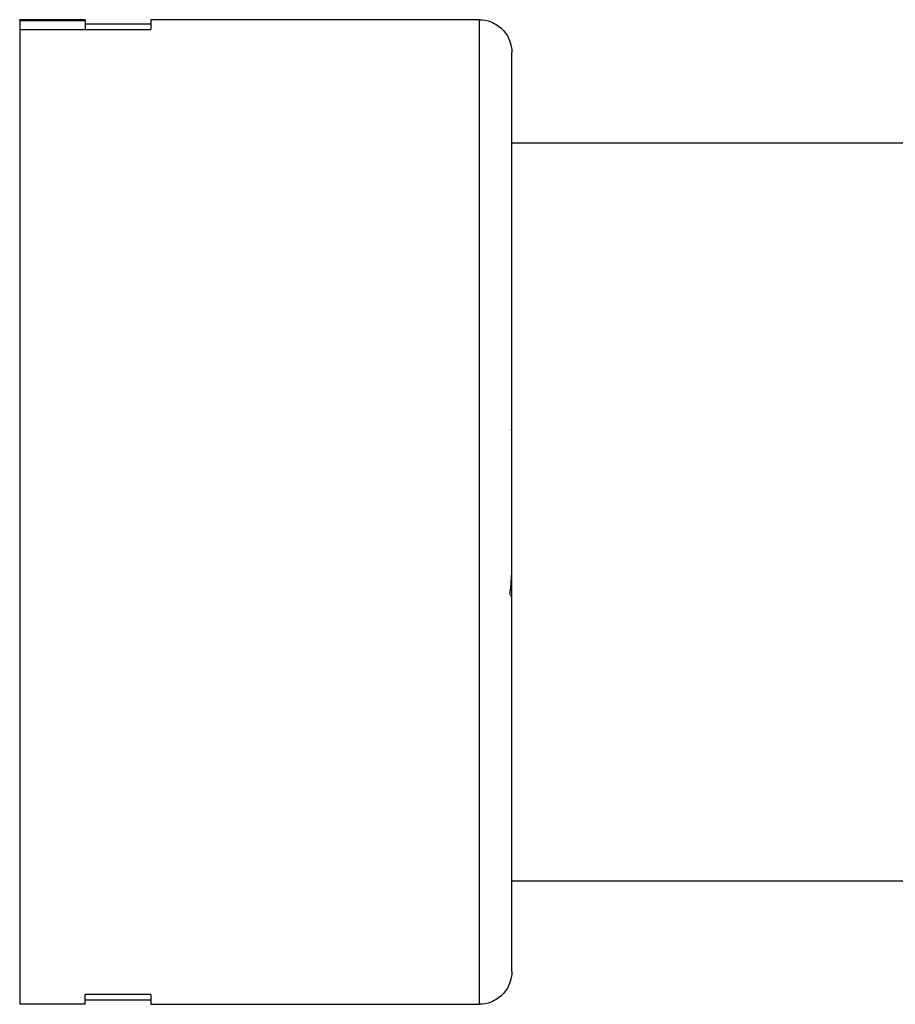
# Paper-space layout '_Inferior' of a CAD drawing. Header units: inches. Extents: x -0.5 to 3.7, y -6.4 to 5.4.
# Tile 1 of 4: x -0.5 to 1.6, y -1.7 to 0.6. Entities that reach past the tile are written whole.
import ezdxf

# ---------------------------------------------------------------- set-up
doc = ezdxf.new("R2010")
doc.units = ezdxf.units.IN
doc.header["$MEASUREMENT"] = 0

psp = doc.layouts.new('_Inferior')

# ---------------------------------------------------------------- linework, layer by layer
at = {"color": 7, "linetype": 'Continuous', "lineweight": 25}
for p, q in [((-0.3487, 0.6447), (-0.5062, 0.6447)), ((-0.3487, 0.6421), (-0.5062, 0.6421)), ((-0.5062, 0.6421), (-0.5062, 0.6026)), ((-0.3487, 0.6421), (-0.3487, 0.6208)), ((0.5962, 0.6447), (-0.1912, 0.6447)), ((-0.5062, 0.6208), (-0.1912, 0.6208)), ((-0.1912, 0.6341), (-0.3487, 0.6341)), ((0.6749, 0.3494), (2.512, 0.3494)), ((0.6736, -0.3398), (0.6735, -0.3396)), ((0.6727, -0.7188), (0.6749, -0.6796)), ((0.6702, -0.733), (0.6727, -0.7188)), ((2.512, -1.4222), (0.6749, -1.4222)), ((-0.1912, -1.6937), (-0.3487, -1.6937)), ((-0.3487, -1.7175), (-0.5062, -1.7175)), ((-0.3487, -1.707), (-0.1912, -1.707)), ((-0.1912, -1.7175), (0.5962, -1.7175))]:
    psp.add_line(p, q, dxfattribs=at)
psp.add_open_spline([(-0.5062, 0.6421), (-0.5062, 0.6438), (-0.5062, 0.6447), (-0.5062, 0.6447)], degree=3, dxfattribs=at)
for points, knots in [([(-0.3487, 0.6447), (-0.3487, 0.6446), (-0.3487, 0.6446), (-0.3487, 0.6441), (-0.3487, 0.6433), (-0.3487, 0.6425), (-0.3487, 0.6421)], [0, 0, 0, 0, 0.250035, 0.5, 0.749965, 1, 1, 1, 1]), ([(-0.1912, 0.6447), (-0.1912, 0.6446), (-0.1912, 0.6446), (-0.1912, 0.6441), (-0.1912, 0.6432), (-0.1912, 0.6421), (-0.1912, 0.6406), (-0.1912, 0.6381), (-0.1912, 0.6343), (-0.1912, 0.6284), (-0.1912, 0.6233), (-0.1912, 0.6208)], [0, 0, 0, 0, 0.0833739, 0.1667009, 0.2500044, 0.3333079, 0.4166349, 0.5000088, 0.6667039, 0.833305, 1, 1, 1, 1]), ([(0.5962, 0.6447), (0.5962, 0.6447), (0.5962, 0.6416), (0.5962, 0.6268), (0.5962, 0.6151), (0.5962, 0.5798), (0.5962, 0.5563), (0.5962, 0.4942), (0.5962, 0.4557), (0.5962, 0.3612), (0.5962, 0.3052), (0.5962, 0.1752), (0.5962, 0.1011), (0.5962, -0.0623), (0.5962, -0.1518), (0.5962, -0.3396), (0.5962, -0.438), (0.5962, -0.6348), (0.5962, -0.7332), (0.5962, -0.9211), (0.5962, -1.0105), (0.5962, -1.174), (0.5962, -1.248), (0.5962, -1.3781), (0.5962, -1.4341), (0.5962, -1.5285), (0.5962, -1.5671), (0.5962, -1.6291), (0.5962, -1.6526), (0.5962, -1.6879), (0.5962, -1.6997), (0.5962, -1.7145), (0.5962, -1.7175), (0.5962, -1.7175)], [0, 0, 0, 0, 0.0625, 0.0625, 0.125, 0.125, 0.1875, 0.1875, 0.25, 0.25, 0.3125, 0.3125, 0.375, 0.375, 0.4375, 0.4375, 0.5, 0.5, 0.5625, 0.5625, 0.625, 0.625, 0.6875, 0.6875, 0.75, 0.75, 0.8125, 0.8125, 0.875, 0.875, 0.9375, 0.9375, 1, 1, 1, 1]), ([(0.5962, 0.6447), (0.6055, 0.6447), (0.6155, 0.643), (0.6349, 0.6353), (0.6442, 0.6293), (0.6596, 0.6139), (0.6656, 0.6046), (0.6733, 0.5852), (0.6749, 0.5752), (0.6749, 0.5659)], [0, 0, 0, 0, 0.25, 0.25, 0.5, 0.5, 0.75, 0.75, 1, 1, 1, 1]), ([(-0.5062, 0.6208), (-0.5062, 0.6193), (-0.5062, 0.6164), (-0.5062, 0.6114), (-0.5062, 0.6061), (-0.5062, 0.6004), (-0.5062, 0.5913), (-0.5062, 0.5778), (-0.5062, 0.5586), (-0.5062, 0.537), (-0.5062, 0.5053), (-0.5062, 0.4601), (-0.5062, 0.3974), (-0.5062, 0.3269), (-0.5062, 0.249), (-0.5062, 0.1646), (-0.5062, 0.0742), (-0.5062, -0.0213), (-0.5062, -0.1212), (-0.5062, -0.2245), (-0.5062, -0.3305), (-0.5062, -0.4383), (-0.5062, -0.5468), (-0.5062, -0.6553), (-0.5062, -0.7628), (-0.5062, -0.8683), (-0.5062, -0.9711), (-0.5062, -1.0702), (-0.5062, -1.1648), (-0.5062, -1.2541), (-0.5062, -1.3373), (-0.5062, -1.4138), (-0.5062, -1.4829), (-0.5062, -1.544), (-0.5062, -1.5966), (-0.5062, -1.6402), (-0.5062, -1.6688), (-0.5062, -1.6869), (-0.5062, -1.698), (-0.5062, -1.7067), (-0.5062, -1.7123), (-0.5062, -1.7155), (-0.5062, -1.7172), (-0.5062, -1.7174), (-0.5062, -1.7175)], [0, 0, 0, 0, 0.0062539, 0.0125046, 0.0187543, 0.025005, 0.0312589, 0.0468872, 0.0625155, 0.0781438, 0.0937721, 0.1250204, 0.1562687, 0.1875171, 0.2187654, 0.2500137, 0.2812621, 0.3125104, 0.3437587, 0.3750071, 0.4062554, 0.4375037, 0.4687521, 0.5000004, 0.5312487, 0.5624971, 0.5937454, 0.6249937, 0.6562421, 0.6874904, 0.7187387, 0.749987, 0.7812354, 0.8124837, 0.843732, 0.8749804, 0.9062287, 0.921857, 0.9374853, 0.9531136, 0.9687419, 0.9791629, 0.989579, 1, 1, 1, 1]), ([(0.6749, -1.6388), (0.6749, -1.6388), (0.6749, -1.6359), (0.6749, -1.6221), (0.6749, -1.6112), (0.6749, -1.5782), (0.6749, -1.5563), (0.6749, -1.4984), (0.6749, -1.4624), (0.6749, -1.3742), (0.6749, -1.3219), (0.6749, -1.2006), (0.6749, -1.1315), (0.6749, -0.9789), (0.6749, -0.8954), (0.6749, -0.7201), (0.6749, -0.6283), (0.6749, -0.4446), (0.6749, -0.3527), (0.6749, -0.1774), (0.6749, -0.094), (0.6749, 0.0586), (0.6749, 0.1277), (0.6749, 0.2491), (0.6749, 0.3014), (0.6749, 0.3896), (0.6749, 0.4255), (0.6749, 0.4834), (0.6749, 0.5054), (0.6749, 0.5383), (0.6749, 0.5493), (0.6749, 0.5631), (0.6749, 0.5659), (0.6749, 0.5659)], [0, 0, 0, 0, 0.0625, 0.0625, 0.125, 0.125, 0.1875, 0.1875, 0.25, 0.25, 0.3125, 0.3125, 0.375, 0.375, 0.4375, 0.4375, 0.5, 0.5, 0.5625, 0.5625, 0.625, 0.625, 0.6875, 0.6875, 0.75, 0.75, 0.8125, 0.8125, 0.875, 0.875, 0.9375, 0.9375, 1, 1, 1, 1]), ([(0.6701, -0.7333), (0.6714, -0.7355), (0.6731, -0.7381), (0.6747, -0.7407), (0.6749, -0.7411)], [0, 0, 0, 0, 0.84079, 1, 1, 1, 1]), ([(0.6749, -1.6388), (0.6749, -1.6481), (0.6733, -1.6581), (0.6656, -1.6775), (0.6596, -1.6868), (0.6442, -1.7021), (0.6349, -1.7082), (0.6155, -1.7158), (0.6055, -1.7175), (0.5962, -1.7175)], [0, 0, 0, 0, 0.25, 0.25, 0.5, 0.5, 0.75, 0.75, 1, 1, 1, 1]), ([(-0.3487, -1.7175), (-0.3487, -1.7175), (-0.3487, -1.7174), (-0.3487, -1.7169), (-0.3487, -1.7161), (-0.3487, -1.7149), (-0.3487, -1.7134), (-0.3487, -1.711), (-0.3487, -1.7071), (-0.3487, -1.7012), (-0.3487, -1.6962), (-0.3487, -1.6937)], [0, 0, 0, 0, 0.083374, 0.166701, 0.250004, 0.333308, 0.416635, 0.500009, 0.666704, 0.833305, 1, 1, 1, 1]), ([(-0.1912, -1.6937), (-0.1912, -1.695), (-0.1912, -1.6975), (-0.1912, -1.701), (-0.1912, -1.7041), (-0.1912, -1.707), (-0.1912, -1.7094), (-0.1912, -1.7123), (-0.1912, -1.7151), (-0.1912, -1.7171), (-0.1912, -1.7174), (-0.1912, -1.7175)], [0, 0, 0, 0, 0.0833739, 0.1667009, 0.2500044, 0.3333079, 0.4166349, 0.5000088, 0.6667039, 0.833305, 1, 1, 1, 1])]:
    psp.add_open_spline(points, degree=3, knots=knots, dxfattribs=at)

doc.saveas('drawing.dxf')
